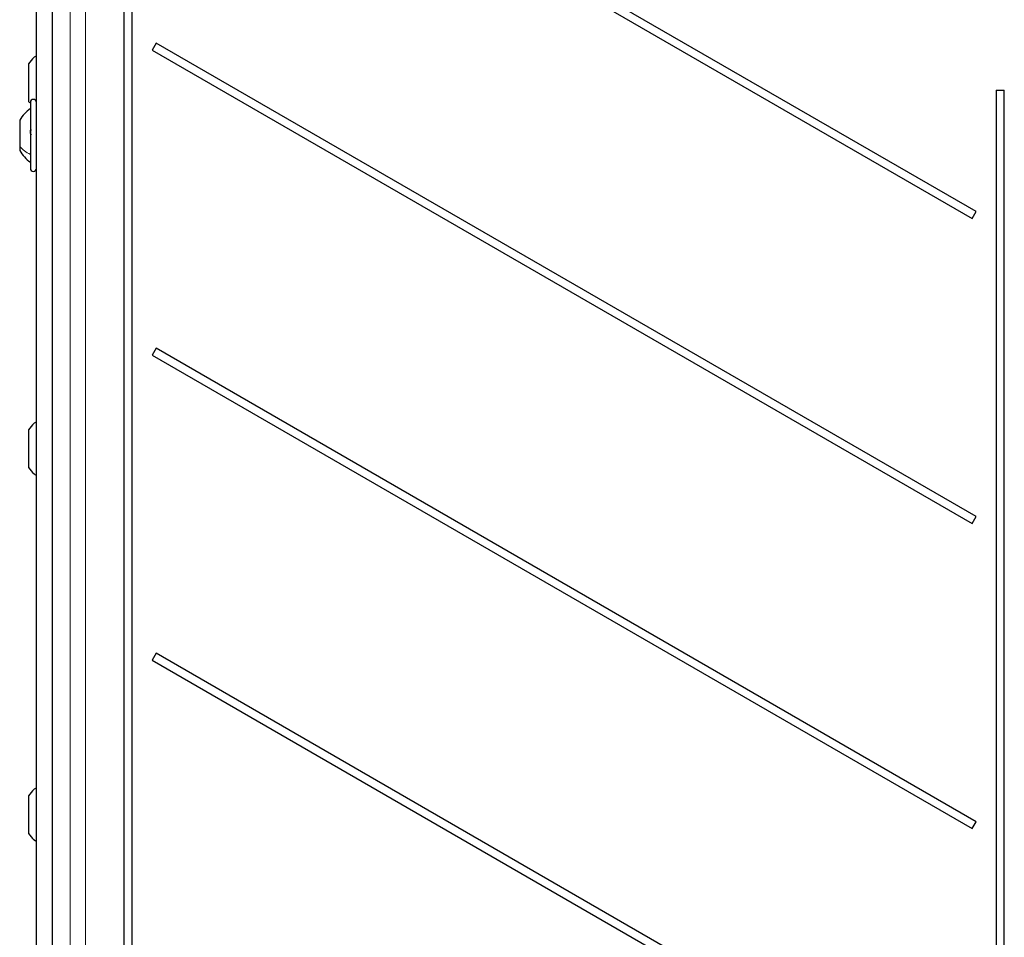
# Model space of a CAD drawing. Header units: millimetres. Extents: x 5 to 418, y 2 to 292.
# Tile 15 of 80: x 81 to 108, y 154 to 179. Entities that reach past the tile are written whole.
import ezdxf

# ---------------------------------------------------------------- set-up
doc = ezdxf.new("R2010")
doc.units = ezdxf.units.MM

msp = doc.modelspace()

# ---------------------------------------------------------------- linework, layer by layer
at = {"color": 7, "linetype": 'Continuous', "lineweight": 25}
for p, q in [((81.6153, 208.7153), (81.6153, 122.8883)), ((83.5778, 201.5685), (83.5778, 138.9018)), ((83.7983, 138.9018), (83.7983, 201.5685)), ((106.8612, 174.1351), (84.4566, 187.0704)), ((84.3483, 186.8828), (106.7528, 173.9475)), ((81.1881, 138.7185), (81.1881, 186.2185)), ((84.4566, 178.7371), (84.3483, 178.5494)), ((106.8612, 165.8018), (84.4566, 178.7371)), ((84.3483, 178.5494), (106.7528, 165.6142)), ((80.9714, 178.1721), (80.9714, 177.1498)), ((107.4112, 177.4518), (107.4112, 138.9018)), ((107.4112, 177.4518), (107.6316, 177.4518)), ((107.6316, 138.9018), (107.6316, 177.4518)), ((80.9714, 177.1498), (80.9714, 177.1482)), ((80.9714, 177.1482), (81.0084, 177.1056)), ((81.0214, 177.1185), (81.0214, 175.5762)), ((80.7297, 176.631), (80.7297, 175.9241)), ((80.7297, 175.9241), (80.7297, 175.806)), ((81.0214, 175.5762), (81.0214, 175.3185)), ((106.7528, 173.9475), (106.8612, 174.1351)), ((84.4566, 170.4037), (84.3483, 170.2161)), ((106.8612, 157.4685), (84.4566, 170.4037)), ((84.3483, 170.2161), (106.7528, 157.2808)), ((80.9714, 168.1719), (80.9714, 167.1492)), ((80.9714, 167.1492), (80.9714, 167.1484)), ((106.7528, 165.6142), (106.8612, 165.8018)), ((84.4566, 162.0704), (84.3483, 161.8828)), ((106.8612, 149.1351), (84.4566, 162.0704)), ((84.3483, 161.8828), (106.7528, 148.9475)), ((80.9714, 158.1726), (80.9714, 157.1517)), ((106.7528, 157.2808), (106.8612, 157.4685)), ((80.9714, 157.1517), (80.9714, 157.1477))]:
    msp.add_line(p, q, dxfattribs=at)
at = {"color": 7, "linetype": 'Continuous', "lineweight": 18}
for p, q in [((81.6153, 208.7153), (81.6153, 122.8883)), ((82.1081, 137.988), (82.1081, 208.5511)), ((82.5242, 208.5511), (82.5242, 137.988)), ((80.9973, 177.12), (80.9714, 177.1498))]:
    msp.add_line(p, q, dxfattribs=at)
at = {"color": 7, "linetype": 'Continuous', "lineweight": 25}
for centre, radius, start, end in [((81.1047, 177.1185), 0.0833, 360, 180), ((81.5663, 176.2735), 0.9583, 209.1989, 235.34848), ((81.1047, 175.3185), 0.0833, 180, 0)]:
    msp.add_arc(centre, radius, start, end, dxfattribs=at)
for points, knots in [([(81.1881, 178.3955), (81.1675, 178.3815), (81.0808, 178.3228), (81.0187, 178.2373), (80.9714, 178.1721)], [0, 0, 0, 0, 0.2377281, 1, 1, 1, 1]), ([(81.0214, 176.9518), (80.9636, 176.9067), (80.848, 176.8165), (80.7692, 176.6928), (80.7297, 176.631)], [0, 0, 0, 0, 0.5000001, 1, 1, 1, 1]), ([(81.0499, 176.2331), (81.046, 176.2376), (81.0382, 176.2464), (81.029, 176.2674), (81.0229, 176.2925), (81.0207, 176.3191), (81.0229, 176.3433), (81.029, 176.3615), (81.0382, 176.3725), (81.046, 176.3734), (81.0499, 176.3738)], [0, 0, 0, 0, 0.1252207, 0.2494814, 0.3743239, 0.4990613, 0.6238954, 0.7493873, 0.8744403, 1, 1, 1, 1]), ([(81.1881, 168.3952), (81.1675, 168.3812), (81.0808, 168.3226), (81.0187, 168.237), (80.9714, 168.1719)], [0, 0, 0, 0, 0.2377281, 1, 1, 1, 1]), ([(80.9714, 167.1484), (81.0187, 167.0832), (81.0808, 166.9977), (81.1675, 166.939), (81.1881, 166.9251)], [0, 0, 0, 0, 0.76227189, 1, 1, 1, 1]), ([(81.1881, 158.3962), (81.1675, 158.3823), (81.0808, 158.3235), (81.0187, 158.2379), (80.9714, 158.1726)], [0, 0, 0, 0, 0.2377281, 1, 1, 1, 1]), ([(80.9714, 157.1477), (81.0187, 157.0824), (81.0808, 156.9968), (81.1675, 156.938), (81.1881, 156.9241)], [0, 0, 0, 0, 0.76227189, 1, 1, 1, 1])]:
    msp.add_open_spline(points, degree=3, knots=knots, dxfattribs=at)
at = {"color": 7, "linetype": 'Continuous', "lineweight": 18}
msp.add_open_spline([(81.0214, 175.6951), (80.9636, 175.7273), (80.848, 175.7917), (80.7692, 175.88), (80.7297, 175.9241)], degree=3, dxfattribs=at)
for points in [[(81.1881, 166.9263), (81.1675, 166.9402), (81.0808, 166.9988), (81.0187, 167.0842), (80.9714, 167.1492)], [(81.1881, 156.9298), (81.1675, 156.9437), (81.0808, 157.002), (81.0187, 157.0869), (80.9714, 157.1517)]]:
    msp.add_open_spline(points, degree=3, knots=[0, 0, 0, 0, 0.2377281, 1, 1, 1, 1], dxfattribs=at)

doc.saveas('drawing.dxf')
